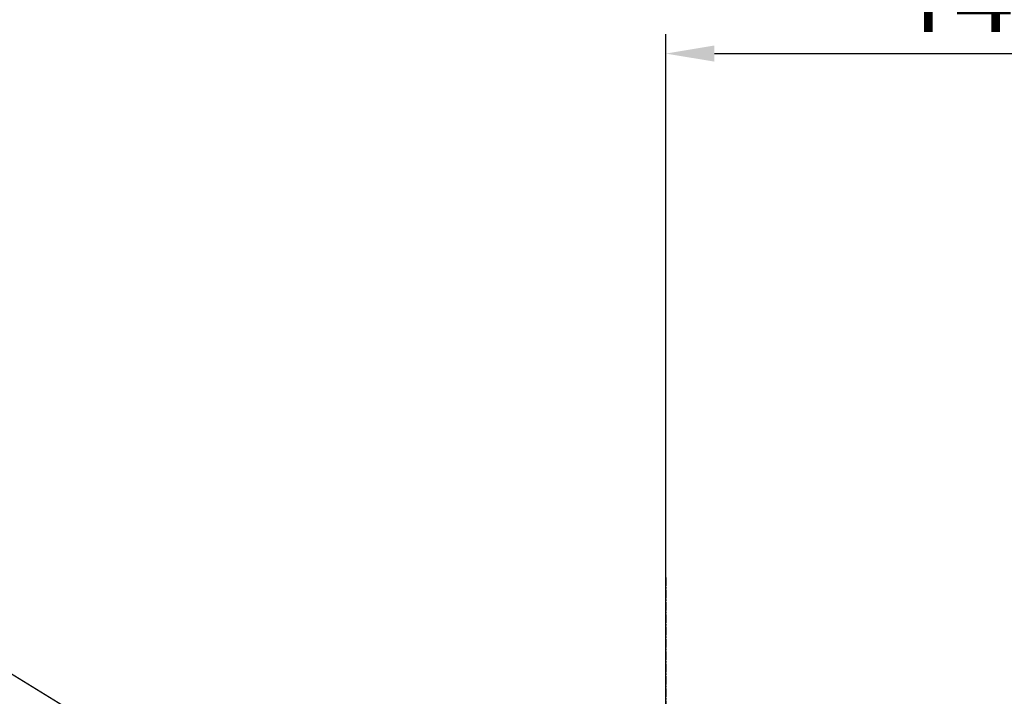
# Model space of a CAD drawing. Header units: millimetres. Extents: x 0 to 4378, y 0 to 2376.
# Tile 152 of 236: x 1362 to 1565, y 1348 to 1487. Entities that reach past the tile are written whole.
import ezdxf

# ---------------------------------------------------------------- set-up
doc = ezdxf.new("R2010")
doc.units = ezdxf.units.MM
doc.header["$LTSCALE"] = 0.2
doc.linetypes.add('CENTER2', pattern=[1.125, 0.75, -0.125, 0.125, -0.125])
doc.layers.add('02_Center Line', color=1, linetype='CENTER2')
doc.styles.add('Rainbow-5.0 Style', font='malgunsl.ttf')
doc.dimstyles.new('Rainbow-5.0 Style', dxfattribs={"dimtxt": 4, "dimasz": 2.5, "dimexe": 1, "dimexo": 1, "dimgap": 1, "dimtad": 1, "dimdsep": 46, "dimtxsty": 'Rainbow-5.0 Style', "dimcen": 0, "dimclrd": 251, "dimclre": 251, "dimclrt": 7, "dimazin": 3, "dimtp": 0.1, "dimtm": 0.1, "dimtfac": 0.61, "dimtmove": 0, "dimatfit": 3, "dimfxl": 1, "dimlwd": -1, "dimlwe": -1, "dimarcsym": 1})

# ---------------------------------------------------------------- blocks, each defined once
blk = doc.blocks.new('A$C44151a85')
at = {"layer": '02_Center Line', "ltscale": 11.288275}
blk.add_line((-187.5, 712.39), (-187.5, 65.75), dxfattribs=at)
blk = doc.blocks.new('*D158')
at = {"color": 251, "linetype": 'ByBlock', "transparency": 16777216}
for p, q in [((1495.12, 1333), (1495.12, 1484)), ((1643.52, 1468.85), (1643.52, 1484)), ((1505.12, 1480), (1633.52, 1480))]:
    blk.add_line(p, q, dxfattribs=at)
at = {"color": 251, "transparency": 16777216}
for points in [[(1505.12, 1481.67), (1505.12, 1478.34), (1495.12, 1480)], [(1633.52, 1481.67), (1633.52, 1478.34), (1643.52, 1480)]]:
    blk.add_solid(points, dxfattribs=at)
at = {"layer": 'Defpoints', "color": 0, "transparency": 16777216}
for p in [(1643.52, 1480), (1643.52, 1464.85), (1495.12, 1329)]:
    blk.add_point(p, dxfattribs=at)
at = {"color": 7, "transparency": 16777216, "insert": (1569.32, 1492.32), "char_height": 16, "attachment_point": 5, "style": 'Rainbow-5.0 Style'}
blk.add_mtext('148.4', dxfattribs=at)

msp = doc.modelspace()

# ---------------------------------------------------------------- block references
msp.add_blockref('A$C44151a85', (1682.619, 659.684))

# ---------------------------------------------------------------- dimensions: what is measured, and where the dimension line sits
dim = msp.add_linear_dim(base=(1643.519, 1480.003), p1=(1495.119, 1328.999), p2=(1643.519, 1464.853), dimstyle='Rainbow-5.0 Style', override={"dimscale": 4, "dimtol": 0, "dimlim": 0, "dimtp": 0.1, "dimtm": 0.1, "dimtfac": 0.61, "dimtdec": 2, "dimtolj": 0, "dimtzin": 8})
dim.commit()
dim.dimension.update_dxf_attribs({"geometry": '*D158', "text_midpoint": (1569.319, 1492.324)})

# ---------------------------------------------------------------- leaders
at = {"annotation_type": 0, "has_hookline": 1, "hookline_direction": 1, "text_width": 116.644}
msp.add_leader([(1495.126, 1269.384), (1337.209, 1366.426), (1324.709, 1366.426)], dimstyle='Rainbow-5.0 Style', override={"dimscale": 5, "dimgap": 1, "dimtad": 1}, dxfattribs=at)

doc.saveas('drawing.dxf')
